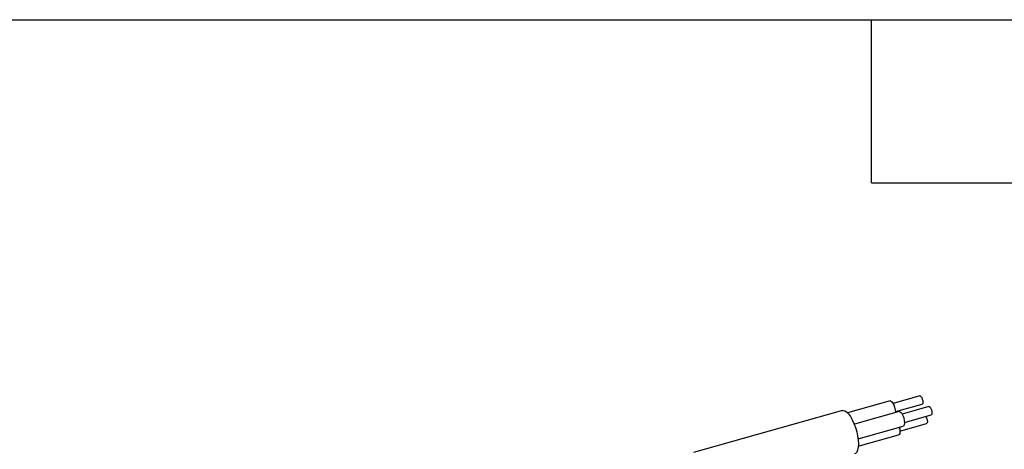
# Model space of a CAD drawing. Header units: millimetres. Extents: x 13 to 546, y 13 to 419.
# Tile 16 of 16: x 408 to 500, y 379 to 419. Entities that reach past the tile are written whole.
import ezdxf

# ---------------------------------------------------------------- set-up
doc = ezdxf.new("R2010")
doc.units = ezdxf.units.MM
doc.header["$LTSCALE"] = 2
doc.linetypes.add('SLD-Solid', pattern=[0])
doc.layers.add('TEXT', color=140, linetype='SLD-Solid', lineweight=25)

msp = doc.modelspace()

# ---------------------------------------------------------------- linework, layer by layer
for p, q in [((492.194, 383.987), (489.696, 383.283)), ((489.417, 383.516), (485.453, 382.4)), ((489.913, 382.513), (492.411, 383.216)), ((493.043, 382.982), (490.545, 382.279)), ((484.968, 382.614), (471.063, 378.699)), ((490.265, 382.512), (486.08, 381.333)), ((490.761, 381.508), (493.26, 382.212)), ((486.427, 379.976), (490.645, 381.164)), ((490.337, 380.693), (492.836, 381.396)), ((486.449, 379.287), (490.221, 380.348))]:
    msp.add_line(p, q)
at = {"flags": 128}
for points in [[(492.194, 383.987), (492.236, 383.983), (492.303, 383.928), (492.37, 383.824), (492.427, 383.686), (492.465, 383.535), (492.478, 383.394), (492.465, 383.285), (492.427, 383.224), (492.411, 383.216)], [(489.417, 383.516), (489.453, 383.519), (489.553, 383.468), (489.66, 383.342), (489.76, 383.156), (489.842, 382.931), (489.895, 382.696), (489.913, 382.479), (489.911, 382.412)], [(493.043, 382.982), (493.084, 382.978), (493.152, 382.924), (493.219, 382.819), (493.276, 382.681), (493.314, 382.53), (493.327, 382.389), (493.314, 382.28), (493.276, 382.219), (493.26, 382.212)], [(484.968, 382.614), (485.025, 382.624), (485.185, 382.594), (485.357, 382.487), (485.537, 382.308), (485.716, 382.062), (485.889, 381.76), (486.048, 381.413), (486.188, 381.035), (486.302, 380.64), (486.387, 380.242), (486.44, 379.859), (486.457, 379.503), (486.44, 379.19), (486.387, 378.93), (486.302, 378.734), (486.188, 378.61), (486.106, 378.572)], [(490.265, 382.512), (490.302, 382.514), (490.402, 382.464), (490.508, 382.338), (490.609, 382.151), (490.69, 381.927), (490.743, 381.692), (490.762, 381.475), (490.743, 381.301), (490.69, 381.192), (490.645, 381.164)], [(492.756, 382.07), (492.794, 382.004), (492.851, 381.866), (492.889, 381.715), (492.903, 381.574), (492.889, 381.465), (492.851, 381.404), (492.836, 381.396)], [(490.28, 381.061), (490.319, 380.876), (490.338, 380.659), (490.319, 380.485), (490.266, 380.376), (490.221, 380.348)]]:
    msp.add_lwpolyline(points, dxfattribs=at)
at = {"layer": 'TEXT'}
for p, q in [((12.7, 419.1), (546.1, 419.1)), ((487.68, 403.86), (487.68, 419.1)), ((487.68, 403.86), (502.92, 403.86))]:
    msp.add_line(p, q, dxfattribs=at)

doc.saveas('drawing.dxf')
